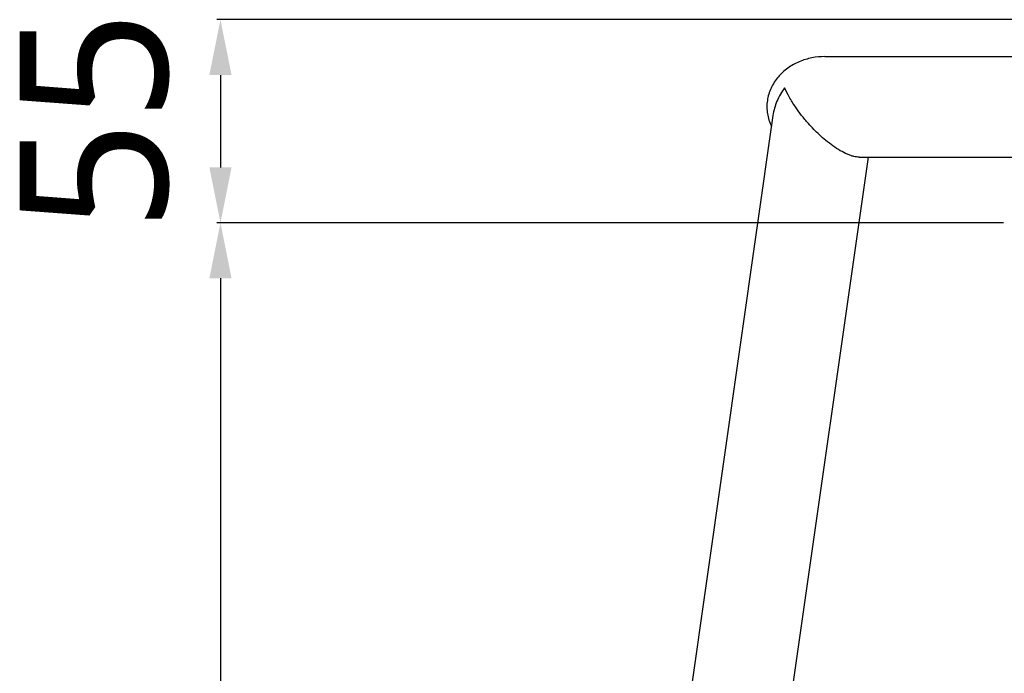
# Model space of a CAD drawing. Header units: millimetres. Extents: x -491 to 2059, y -393 to 795.
# Tile 227 of 256: x 768 to 874, y 109 to 179. Entities that reach past the tile are written whole.
import ezdxf

# ---------------------------------------------------------------- set-up
doc = ezdxf.new("R2010")
doc.units = ezdxf.units.MM
doc.header["$LTSCALE"] = 462.55
doc.header["$PDMODE"] = 3
doc.header["$PDSIZE"] = 0.3125
doc.layers.get('0').update_dxf_attribs({"linetype": 'CONTINUOUS'})
doc.layers.get('Defpoints').update_dxf_attribs({"linetype": 'CONTINUOUS'})
doc.layers.add('DR1SM11P1003_PBL3', color=7, linetype='CONTINUOUS')
doc.layers.add('M2000103__PBL1', color=7, linetype='CONTINUOUS')
doc.styles.get("Standard").update_dxf_attribs({"font": 'malgun.ttf'})
doc.dimstyles.new('DIMSTYLE_2', dxfattribs={"dimtxt": 40, "dimasz": 15, "dimexe": 1, "dimexo": 0.5, "dimgap": 1, "dimtad": 1, "dimdsep": 46, "dimtxsty": 'Standard', "dimblk": '_FILLED', "dimblk1": '_FILLED', "dimblk2": '_FILLED', "dimcen": 0.09, "dimclrt": 134, "dimazin": 2, "dimtp": 0.8, "dimtm": 0.8, "dimtfac": 1, "dimtofl": 0, "dimtmove": 0, "dimatfit": 3, "dimldrblk": '_FILLED', "dimfxl": 0, "dimtolj": 1, "dimarcsym": 0})
doc.dimstyles.new('DIMSTYLE_3', dxfattribs={"dimtxt": 40, "dimasz": 15, "dimexe": 1, "dimexo": 0.5, "dimgap": 1, "dimtad": 1, "dimdsep": 46, "dimtxsty": 'Standard', "dimblk": '_FILLED', "dimblk1": '_FILLED', "dimblk2": '_FILLED', "dimcen": 0.09, "dimclrt": 134, "dimazin": 2, "dimtp": 0.3, "dimtm": 0.3, "dimtfac": 1, "dimtofl": 0, "dimtmove": 0, "dimatfit": 3, "dimldrblk": '_FILLED', "dimfxl": 0, "dimtolj": 1, "dimarcsym": 0})

# ---------------------------------------------------------------- blocks, each defined once
blk = doc.blocks.new('_FILLED')
at = {"color": 0, "linetype": 'ByBlock'}
blk.add_solid([(0, 0), (-1, 0.2), (-1, -0.2)], dxfattribs=at)
blk = doc.blocks.new('*D1208')
at = {"color": 0, "lineweight": -2}
for p, q in [((1237.4, 1374.68), (1024.49, 1374.68)), ((1025.49, 1359.68), (1025.49, 1009.68)), ((1188.59, 994.68), (1024.49, 994.68))]:
    blk.add_line(p, q, dxfattribs=at)
at = {"layer": 'Defpoints', "color": 0}
for p in [(1237.9, 1374.68), (1025.49, 994.68), (1189.09, 994.68)]:
    blk.add_point(p, dxfattribs=at)
at = {"color": 0, "lineweight": -2, "xscale": 15, "yscale": 15, "zscale": 15}
for p, rotation in [((1025.49, 1374.68), 90), ((1025.49, 994.68), 270)]:
    blk.add_blockref('_FILLED', p, dxfattribs=dict(at, rotation=rotation))
at = {"color": 134, "insert": (971.16, 1158.84), "char_height": 40, "width": 67.4074, "attachment_point": 2, "rotation": 90, "line_spacing_factor": 0.9}
blk.add_mtext('\\A1;380', dxfattribs=at)
blk = doc.blocks.new('*D1212')
at = {"layer": 'Defpoints', "color": 0}
for p in [(1290.76, 1429.68), (1025.49, 1374.68), (1237.9, 1374.68)]:
    blk.add_point(p, dxfattribs=at)
at = {"layer": 'M2000103__PBL1', "color": 0, "lineweight": -2}
for p, q in [((1290.26, 1429.68), (1024.49, 1429.68)), ((1025.49, 1414.68), (1025.49, 1389.68)), ((1237.4, 1374.68), (1024.49, 1374.68))]:
    blk.add_line(p, q, dxfattribs=at)
at = {"layer": 'M2000103__PBL1', "color": 0, "lineweight": -2, "xscale": 15, "yscale": 15, "zscale": 15}
for p, rotation in [((1025.49, 1429.68), 90), ((1025.49, 1374.68), 270)]:
    blk.add_blockref('_FILLED', p, dxfattribs=dict(at, rotation=rotation))
at = {"layer": 'M2000103__PBL1', "color": 134, "insert": (971.16, 1402.28), "char_height": 40, "width": 30.6667, "attachment_point": 2, "rotation": 90, "line_spacing_factor": 0.9}
blk.add_mtext('\\A1;55', dxfattribs=at)
blk = doc.blocks.new('EEEEE')
at = {"layer": 'DR1SM11P1003_PBL3', "color": 7}
for p, q in [((1189.089, 1419.682), (1279.276, 1419.682)), ((1175.019, 1403.756), (1075.626, 708.006)), ((1121.614, 837.586), (1200.885, 1392.482)), ((1198.314, 1392.482), (1319.791, 1392.482))]:
    blk.add_line(p, q, dxfattribs=at)
for points, knots in [([(1189.089, 1419.682), (1187.905, 1419.682), (1185.529, 1419.45), (1182.109, 1418.401), (1178.981, 1416.66), (1176.768, 1414.646), (1175.349, 1412.741), (1174.484, 1411.181), (1173.848, 1409.513), (1173.462, 1407.771), (1173.341, 1405.99), (1173.49, 1404.212), (1173.902, 1402.476), (1174.343, 1401.37), (1174.601, 1400.836)], [0, 0, 0, 0, 0.1249736, 0.2499313, 0.3748552, 0.499725, 0.5622687, 0.6248077, 0.6873425, 0.7498739, 0.8124035, 0.8749331, 0.9374648, 1, 1, 1, 1]), ([(1178.19, 1411.236), (1177.372, 1410.105), (1175.994, 1407.724), (1175.207, 1405.075), (1175.019, 1403.756)], [0, 0, 0, 0, 0.5116632, 1, 1, 1, 1]), ([(1181.088, 1406.082), (1180.503, 1406.946), (1179.457, 1408.621), (1178.562, 1410.384), (1178.19, 1411.236)], [0, 0, 0, 0, 0.5286946, 1, 1, 1, 1]), ([(1184.615, 1401.556), (1183.953, 1402.303), (1182.73, 1403.776), (1181.603, 1405.324), (1181.088, 1406.082)], [0, 0, 0, 0, 0.5212206, 1, 1, 1, 1]), ([(1198.314, 1392.482), (1197.843, 1392.482), (1197.085, 1392.593), (1196.049, 1392.891), (1194.803, 1393.366), (1193.167, 1394.207), (1191.23, 1395.47), (1189.363, 1396.911), (1187.107, 1398.896), (1185.566, 1400.482), (1184.615, 1401.556)], [0, 0, 0, 0, 0.0842213, 0.1353699, 0.1926235, 0.3222743, 0.4632393, 0.6054945, 0.7434984, 1, 1, 1, 1])]:
    blk.add_open_spline(points, degree=3, knots=knots, dxfattribs=at)
at = {"color": 134}
dim = blk.add_linear_dim(base=(1025.489, 994.682), p1=(1237.897, 1374.682), p2=(1189.089, 994.682), angle=270, dimstyle='DIMSTYLE_2', dxfattribs=at)
dim.commit()
dim.dimension.update_dxf_attribs({"geometry": '*D1208', "text_midpoint": (1025.489, 1158.842), "dimtype": 160})
at = {"layer": 'M2000103__PBL1', "color": 134}
dim = blk.add_linear_dim(base=(1025.489, 1374.682), p1=(1290.755, 1429.682), p2=(1237.897, 1374.682), angle=270, dimstyle='DIMSTYLE_3', dxfattribs=at)
dim.commit()
dim.dimension.update_dxf_attribs({"geometry": '*D1212', "text_midpoint": (1025.489, 1402.277), "dimtype": 160})

msp = doc.modelspace()

# ---------------------------------------------------------------- block references
at = {"xscale": 0.4, "yscale": 0.4, "zscale": 0.4}
msp.add_blockref('EEEEE', (379.17, -392.53), dxfattribs=at)

doc.saveas('drawing.dxf')
